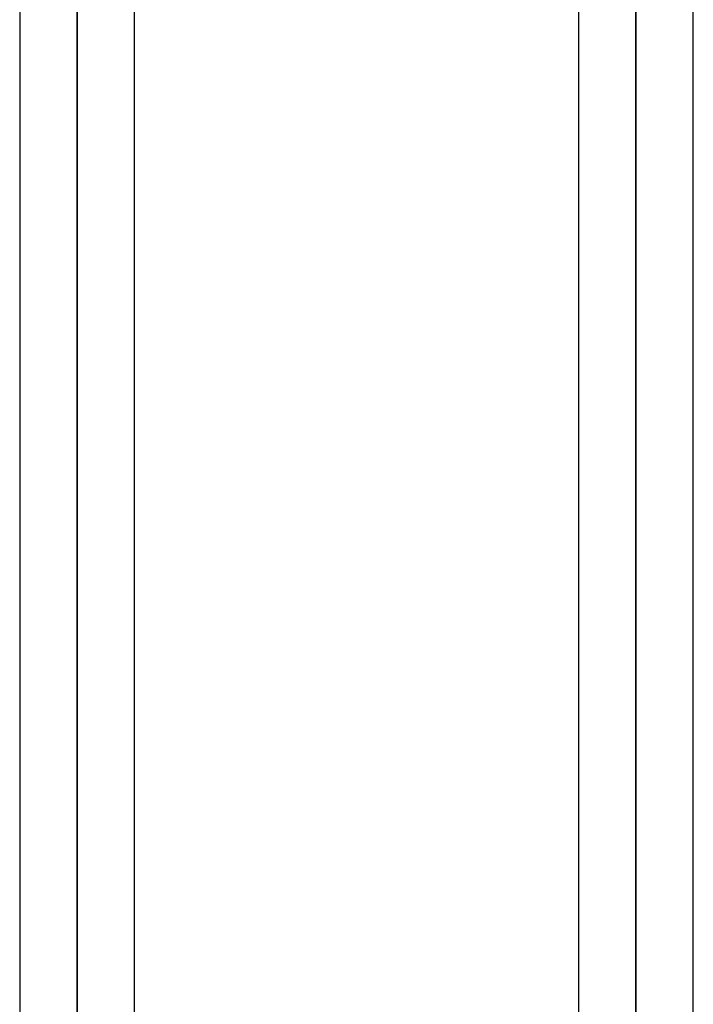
# Model space of a CAD drawing. Header units: millimetres. Extents: x -123 to 100, y -288 to 288.
# Tile 62 of 77: x -32 to -19, y 131 to 151. Entities that reach past the tile are written whole.
import ezdxf

# ---------------------------------------------------------------- set-up
doc = ezdxf.new("R2010")
doc.units = ezdxf.units.MM
doc.layers.add('MAIN-1', color=7, linetype='Continuous')
doc.layers.add('MAIN-2', color=7, linetype='Continuous')

msp = doc.modelspace()

# ---------------------------------------------------------------- linework, layer by layer
at = {"layer": 'MAIN-1'}
for p, q in [((-31.305, 171.99), (-31.305, 0)), ((-20.305, 171.99), (-20.305, 0)), ((-32.435, 171.054), (-32.435, 0)), ((-30.175, 0), (-30.175, 170.929)), ((-21.435, 170.929), (-21.435, 0)), ((-19.175, 0), (-19.175, 170.929))]:
    msp.add_line(p, q, dxfattribs=at)
at = {"layer": 'MAIN-2'}
for p, q in [((-31.305, 0), (-31.305, 171.99)), ((-20.305, 0), (-20.305, 171.99)), ((-20.305, 170.496), (-20.305, 62.596)), ((-20.305, 0), (-20.305, 170.496)), ((-31.305, 170.293), (-31.305, 0)), ((-31.305, 0), (-31.305, 170.293))]:
    msp.add_line(p, q, dxfattribs=at)

doc.saveas('drawing.dxf')
